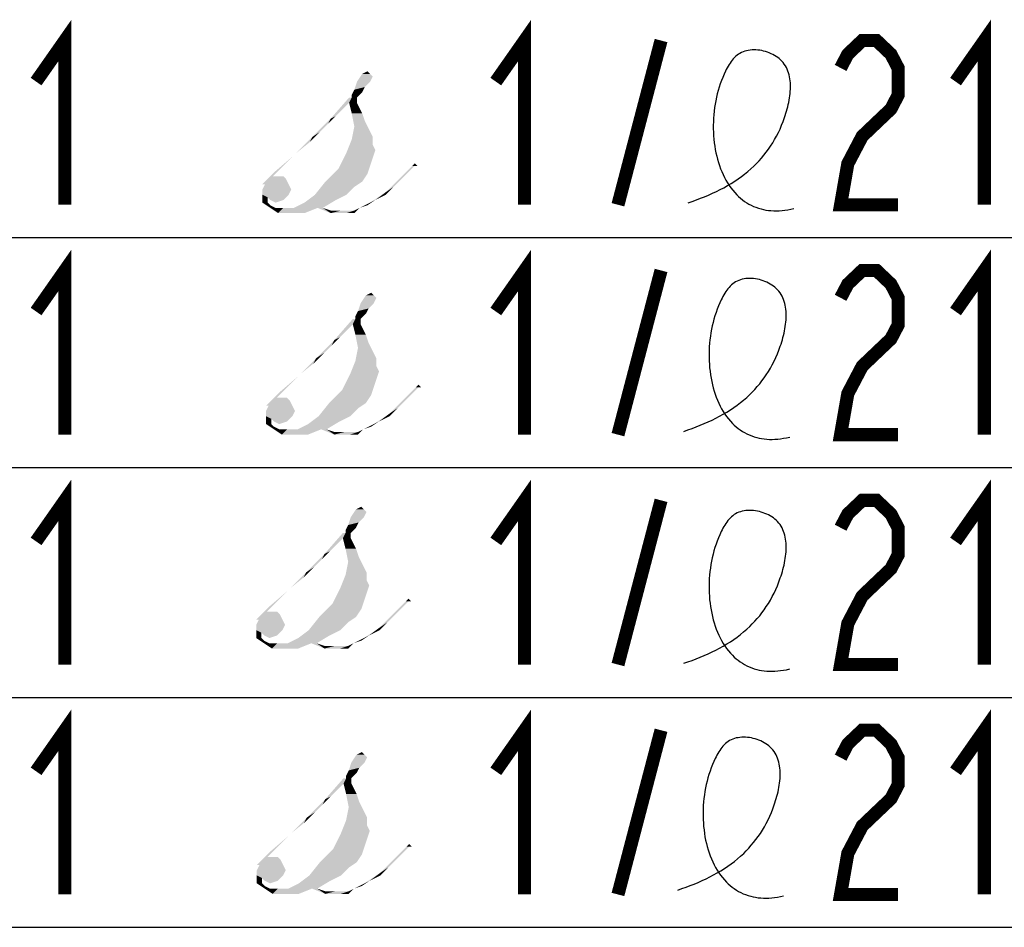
# Model space of a CAD drawing. Extents: x 31 to 410, y 32 to 287.
# Tile 39 of 41: x 362 to 377, y 259 to 273. Entities that reach past the tile are written whole.
import ezdxf

# ---------------------------------------------------------------- set-up
doc = ezdxf.new("R2010")
doc.units = 0
doc.header["$LTSCALE"] = 23.1
doc.layers.get('0').update_dxf_attribs({"linetype": 'CONTINUOUS'})
doc.layers.add('ALL_NOTE', color=7, linetype='CONTINUOUS')

msp = doc.modelspace()

# ---------------------------------------------------------------- linework, layer by layer
at = {"color": 2, "linetype": 'CONTINUOUS'}
for p, q in [((181.061, 269.493), (410.061, 269.493)), ((181.061, 265.993), (410.061, 265.993)), ((181.061, 262.493), (410.061, 262.493)), ((181.061, 258.993), (410.061, 258.993))]:
    msp.add_line(p, q, dxfattribs=at)
for points in [[(371.8, 270.023), (371.864, 270.045), (371.928, 270.067), (371.99, 270.091), (372.052, 270.115), (372.113, 270.141), (372.173, 270.167), (372.232, 270.195), (372.289, 270.223), (372.346, 270.253), (372.402, 270.284), (372.456, 270.317), (372.51, 270.351), (372.562, 270.386), (372.613, 270.422), (372.662, 270.46), (372.711, 270.499), (372.758, 270.54), (372.804, 270.582), (372.843, 270.622), (372.882, 270.662), (372.92, 270.704), (372.956, 270.748), (372.991, 270.792), (373.025, 270.838), (373.057, 270.886), (373.089, 270.935), (373.119, 270.985), (373.147, 271.037), (373.175, 271.091), (373.201, 271.146), (373.225, 271.203), (373.248, 271.261), (373.27, 271.321), (373.281, 271.353), (373.291, 271.386), (373.301, 271.418), (373.31, 271.451), (373.319, 271.485), (373.327, 271.518), (373.334, 271.552), (373.34, 271.585), (373.346, 271.619), (373.351, 271.653), (373.354, 271.686), (373.357, 271.719), (373.359, 271.752), (373.36, 271.785), (373.36, 271.817), (373.358, 271.849), (373.355, 271.881), (373.351, 271.912), (373.346, 271.942), (373.339, 271.972), (373.331, 272.001), (373.321, 272.029), (373.31, 272.056), (373.297, 272.083), (373.282, 272.109), (373.266, 272.133), (373.248, 272.157), (373.228, 272.179), (373.208, 272.199), (373.187, 272.217), (373.165, 272.235), (373.141, 272.251), (373.116, 272.266), (373.09, 272.28), (373.064, 272.293), (373.036, 272.305), (373.008, 272.315), (372.98, 272.325), (372.951, 272.332), (372.922, 272.339), (372.892, 272.344), (372.863, 272.348), (372.833, 272.35), (372.804, 272.35), (372.775, 272.35), (372.746, 272.347), (372.718, 272.343), (372.69, 272.338), (372.664, 272.331), (372.638, 272.322), (372.613, 272.311), (372.589, 272.298), (372.567, 272.285), (372.546, 272.269), (372.526, 272.253), (372.507, 272.235), (372.489, 272.215), (372.472, 272.195), (372.455, 272.173), (372.44, 272.15), (372.425, 272.127), (372.41, 272.103), (372.396, 272.078), (372.383, 272.053), (372.37, 272.027), (372.349, 271.98), (372.328, 271.932), (372.309, 271.884), (372.291, 271.834), (372.275, 271.784), (372.26, 271.733), (372.246, 271.682), (372.234, 271.63), (372.223, 271.577), (372.214, 271.524), (372.205, 271.471), (372.199, 271.418), (372.193, 271.364), (372.189, 271.311), (372.187, 271.257), (372.185, 271.203), (372.185, 271.15), (372.187, 271.096), (372.19, 271.043), (372.194, 270.99), (372.2, 270.938), (372.207, 270.886), (372.215, 270.835), (372.225, 270.784), (372.236, 270.734), (372.249, 270.685), (372.263, 270.636), (372.278, 270.589), (372.295, 270.542), (372.313, 270.497), (372.333, 270.452), (372.354, 270.409), (372.376, 270.367), (372.4, 270.326), (372.426, 270.287), (372.452, 270.249), (372.481, 270.213), (372.51, 270.178), (372.541, 270.145), (372.569, 270.118), (372.599, 270.092), (372.629, 270.068), (372.66, 270.045), (372.693, 270.023), (372.726, 270.003), (372.761, 269.985), (372.797, 269.968), (372.834, 269.954), (372.872, 269.94), (372.911, 269.929), (372.947, 269.92), (372.985, 269.913), (373.024, 269.907), (373.063, 269.903), (373.104, 269.901), (373.145, 269.901), (373.187, 269.902), (373.231, 269.905), (373.275, 269.91), (373.32, 269.917), (373.366, 269.925), (373.413, 269.936)], [(371.735, 266.543), (371.799, 266.565), (371.863, 266.588), (371.925, 266.611), (371.987, 266.635), (372.048, 266.661), (372.108, 266.687), (372.167, 266.715), (372.224, 266.744), (372.281, 266.774), (372.337, 266.805), (372.391, 266.837), (372.445, 266.871), (372.497, 266.906), (372.548, 266.942), (372.597, 266.98), (372.646, 267.019), (372.693, 267.06), (372.739, 267.103), (372.778, 267.142), (372.817, 267.182), (372.855, 267.224), (372.891, 267.268), (372.926, 267.312), (372.96, 267.358), (372.992, 267.406), (373.024, 267.455), (373.054, 267.505), (373.082, 267.557), (373.11, 267.611), (373.136, 267.666), (373.16, 267.723), (373.183, 267.781), (373.205, 267.841), (373.216, 267.873), (373.226, 267.906), (373.236, 267.939), (373.245, 267.972), (373.254, 268.005), (373.262, 268.038), (373.269, 268.072), (373.275, 268.106), (373.281, 268.139), (373.286, 268.173), (373.29, 268.206), (373.292, 268.239), (373.294, 268.272), (373.295, 268.305), (373.295, 268.338), (373.293, 268.369), (373.29, 268.401), (373.286, 268.432), (373.281, 268.462), (373.274, 268.492), (373.266, 268.521), (373.256, 268.549), (373.245, 268.577), (373.232, 268.603), (373.217, 268.629), (373.201, 268.653), (373.183, 268.677), (373.163, 268.699), (373.143, 268.719), (373.122, 268.737), (373.1, 268.755), (373.076, 268.771), (373.051, 268.786), (373.025, 268.801), (372.999, 268.813), (372.971, 268.825), (372.943, 268.836), (372.915, 268.845), (372.886, 268.853), (372.857, 268.859), (372.827, 268.864), (372.798, 268.868), (372.768, 268.87), (372.739, 268.871), (372.71, 268.87), (372.681, 268.868), (372.653, 268.864), (372.625, 268.858), (372.599, 268.851), (372.573, 268.842), (372.548, 268.831), (372.524, 268.819), (372.502, 268.805), (372.481, 268.79), (372.461, 268.773), (372.442, 268.755), (372.424, 268.735), (372.407, 268.715), (372.39, 268.693), (372.375, 268.671), (372.36, 268.647), (372.345, 268.623), (372.331, 268.598), (372.318, 268.573), (372.305, 268.547), (372.284, 268.5), (372.263, 268.453), (372.244, 268.404), (372.226, 268.355), (372.21, 268.304), (372.195, 268.253), (372.181, 268.202), (372.169, 268.15), (372.158, 268.097), (372.149, 268.045), (372.14, 267.991), (372.134, 267.938), (372.128, 267.884), (372.124, 267.831), (372.122, 267.777), (372.12, 267.723), (372.12, 267.67), (372.122, 267.617), (372.125, 267.563), (372.129, 267.511), (372.135, 267.458), (372.142, 267.406), (372.15, 267.355), (372.16, 267.304), (372.171, 267.254), (372.184, 267.205), (372.198, 267.156), (372.213, 267.109), (372.23, 267.062), (372.248, 267.017), (372.268, 266.972), (372.289, 266.929), (372.311, 266.887), (372.335, 266.846), (372.361, 266.807), (372.387, 266.769), (372.416, 266.733), (372.445, 266.698), (372.476, 266.665), (372.504, 266.638), (372.534, 266.612), (372.564, 266.588), (372.595, 266.565), (372.628, 266.543), (372.661, 266.524), (372.696, 266.505), (372.732, 266.489), (372.769, 266.474), (372.807, 266.461), (372.846, 266.449), (372.882, 266.44), (372.92, 266.433), (372.959, 266.428), (372.998, 266.424), (373.039, 266.421), (373.08, 266.421), (373.122, 266.422), (373.166, 266.425), (373.21, 266.43), (373.255, 266.437), (373.301, 266.446), (373.348, 266.456)], [(371.735, 263.013), (371.799, 263.035), (371.863, 263.057), (371.925, 263.081), (371.987, 263.105), (372.048, 263.13), (372.108, 263.157), (372.167, 263.185), (372.224, 263.213), (372.281, 263.243), (372.337, 263.274), (372.391, 263.307), (372.445, 263.341), (372.497, 263.376), (372.548, 263.412), (372.597, 263.45), (372.646, 263.489), (372.693, 263.53), (372.739, 263.572), (372.778, 263.612), (372.817, 263.652), (372.855, 263.694), (372.891, 263.737), (372.926, 263.782), (372.96, 263.828), (372.992, 263.876), (373.024, 263.925), (373.054, 263.975), (373.082, 264.027), (373.11, 264.081), (373.136, 264.136), (373.16, 264.193), (373.183, 264.251), (373.205, 264.311), (373.216, 264.343), (373.226, 264.375), (373.236, 264.408), (373.245, 264.441), (373.254, 264.475), (373.262, 264.508), (373.269, 264.542), (373.275, 264.575), (373.281, 264.609), (373.286, 264.642), (373.29, 264.676), (373.292, 264.709), (373.294, 264.742), (373.295, 264.775), (373.295, 264.807), (373.293, 264.839), (373.29, 264.871), (373.286, 264.902), (373.281, 264.932), (373.274, 264.962), (373.266, 264.991), (373.256, 265.019), (373.245, 265.046), (373.232, 265.073), (373.217, 265.099), (373.201, 265.123), (373.183, 265.147), (373.163, 265.169), (373.143, 265.189), (373.122, 265.207), (373.1, 265.225), (373.076, 265.241), (373.051, 265.256), (373.025, 265.27), (372.999, 265.283), (372.971, 265.295), (372.943, 265.305), (372.915, 265.314), (372.886, 265.322), (372.857, 265.329), (372.827, 265.334), (372.798, 265.337), (372.768, 265.34), (372.739, 265.34), (372.71, 265.34), (372.681, 265.337), (372.653, 265.333), (372.625, 265.328), (372.599, 265.32), (372.573, 265.312), (372.548, 265.301), (372.524, 265.288), (372.502, 265.275), (372.481, 265.259), (372.461, 265.243), (372.442, 265.224), (372.424, 265.205), (372.407, 265.185), (372.39, 265.163), (372.375, 265.14), (372.36, 265.117), (372.345, 265.093), (372.331, 265.068), (372.318, 265.043), (372.305, 265.017), (372.284, 264.97), (372.263, 264.922), (372.244, 264.874), (372.226, 264.824), (372.21, 264.774), (372.195, 264.723), (372.181, 264.672), (372.169, 264.62), (372.158, 264.567), (372.149, 264.514), (372.14, 264.461), (372.134, 264.408), (372.128, 264.354), (372.124, 264.301), (372.122, 264.247), (372.12, 264.193), (372.12, 264.14), (372.122, 264.086), (372.125, 264.033), (372.129, 263.98), (372.135, 263.928), (372.142, 263.876), (372.15, 263.825), (372.16, 263.774), (372.171, 263.724), (372.184, 263.675), (372.198, 263.626), (372.213, 263.579), (372.23, 263.532), (372.248, 263.486), (372.268, 263.442), (372.289, 263.399), (372.311, 263.357), (372.335, 263.316), (372.361, 263.277), (372.387, 263.239), (372.416, 263.203), (372.445, 263.168), (372.476, 263.135), (372.504, 263.108), (372.534, 263.082), (372.564, 263.058), (372.595, 263.035), (372.628, 263.013), (372.661, 262.993), (372.696, 262.975), (372.732, 262.958), (372.769, 262.943), (372.807, 262.93), (372.846, 262.919), (372.882, 262.91), (372.92, 262.903), (372.959, 262.897), (372.998, 262.893), (373.039, 262.891), (373.08, 262.891), (373.122, 262.892), (373.166, 262.895), (373.21, 262.9), (373.255, 262.907), (373.301, 262.915), (373.348, 262.926)], [(371.643, 259.56), (371.707, 259.582), (371.771, 259.604), (371.834, 259.628), (371.895, 259.652), (371.956, 259.677), (372.016, 259.704), (372.075, 259.732), (372.133, 259.76), (372.189, 259.79), (372.245, 259.821), (372.3, 259.854), (372.353, 259.887), (372.405, 259.923), (372.456, 259.959), (372.506, 259.997), (372.554, 260.036), (372.601, 260.077), (372.647, 260.119), (372.687, 260.159), (372.725, 260.199), (372.763, 260.241), (372.799, 260.284), (372.834, 260.329), (372.868, 260.375), (372.901, 260.423), (372.932, 260.472), (372.962, 260.522), (372.991, 260.574), (373.018, 260.628), (373.044, 260.683), (373.069, 260.74), (373.092, 260.798), (373.113, 260.858), (373.124, 260.89), (373.134, 260.922), (373.144, 260.955), (373.153, 260.988), (373.162, 261.022), (373.17, 261.055), (373.177, 261.089), (373.184, 261.122), (373.189, 261.156), (373.194, 261.189), (373.198, 261.223), (373.201, 261.256), (373.202, 261.289), (373.203, 261.322), (373.203, 261.354), (373.201, 261.386), (373.198, 261.418), (373.194, 261.449), (373.189, 261.479), (373.182, 261.509), (373.174, 261.538), (373.164, 261.566), (373.153, 261.593), (373.14, 261.62), (373.125, 261.646), (373.109, 261.67), (373.091, 261.694), (373.071, 261.716), (373.052, 261.736), (373.03, 261.754), (373.008, 261.772), (372.984, 261.788), (372.959, 261.803), (372.934, 261.817), (372.907, 261.83), (372.88, 261.842), (372.852, 261.852), (372.823, 261.861), (372.794, 261.869), (372.765, 261.876), (372.735, 261.881), (372.706, 261.884), (372.676, 261.887), (372.647, 261.887), (372.618, 261.887), (372.589, 261.884), (372.561, 261.88), (372.534, 261.875), (372.507, 261.867), (372.481, 261.858), (372.456, 261.848), (372.432, 261.835), (372.41, 261.822), (372.389, 261.806), (372.369, 261.79), (372.35, 261.771), (372.332, 261.752), (372.315, 261.731), (372.298, 261.71), (372.283, 261.687), (372.268, 261.664), (372.253, 261.64), (372.24, 261.615), (372.226, 261.59), (372.214, 261.564), (372.192, 261.517), (372.171, 261.469), (372.152, 261.421), (372.135, 261.371), (372.118, 261.321), (372.103, 261.27), (372.09, 261.219), (372.077, 261.167), (372.066, 261.114), (372.057, 261.061), (372.049, 261.008), (372.042, 260.955), (372.037, 260.901), (372.032, 260.848), (372.03, 260.794), (372.028, 260.74), (372.029, 260.687), (372.03, 260.633), (372.033, 260.58), (372.037, 260.527), (372.043, 260.475), (372.05, 260.423), (372.058, 260.372), (372.068, 260.321), (372.079, 260.271), (372.092, 260.222), (372.106, 260.173), (372.121, 260.126), (372.138, 260.079), (372.156, 260.033), (372.176, 259.989), (372.197, 259.946), (372.22, 259.904), (372.244, 259.863), (372.269, 259.824), (372.296, 259.786), (372.324, 259.75), (372.353, 259.715), (372.384, 259.682), (372.413, 259.655), (372.442, 259.629), (372.472, 259.605), (372.504, 259.582), (372.536, 259.56), (372.57, 259.54), (372.604, 259.522), (372.64, 259.505), (372.677, 259.49), (372.715, 259.477), (372.754, 259.466), (372.791, 259.457), (372.828, 259.45), (372.867, 259.444), (372.906, 259.44), (372.947, 259.438), (372.988, 259.438), (373.031, 259.439), (373.074, 259.442), (373.118, 259.447), (373.163, 259.454), (373.209, 259.462), (373.256, 259.473)]]:
    msp.add_lwpolyline(points, dxfattribs=at)
at = {"color": 2, "linetype": 'CONTINUOUS', "const_width": 0.2}
for points in [[(361.873, 268.368), (362.311, 268.993), (362.311, 266.493)], [(368.873, 268.368), (369.311, 268.993), (369.311, 266.493)], [(375.873, 268.368), (376.311, 268.993), (376.311, 266.493)], [(370.733, 266.493), (371.389, 268.993)], [(374.123, 268.576), (374.233, 268.785), (374.452, 268.993), (374.67, 268.993), (374.889, 268.785), (374.998, 268.576), (374.998, 268.16), (374.889, 267.951), (374.67, 267.743), (374.452, 267.535), (374.233, 267.118), (374.123, 266.493), (374.998, 266.493)], [(361.873, 264.868), (362.311, 265.493), (362.311, 262.993)], [(368.873, 264.868), (369.311, 265.493), (369.311, 262.993)], [(375.873, 264.868), (376.311, 265.493), (376.311, 262.993)], [(370.733, 262.993), (371.389, 265.493)], [(374.123, 265.076), (374.233, 265.285), (374.452, 265.493), (374.67, 265.493), (374.889, 265.285), (374.998, 265.076), (374.998, 264.66), (374.889, 264.451), (374.67, 264.243), (374.452, 264.035), (374.233, 263.618), (374.123, 262.993), (374.998, 262.993)], [(361.873, 261.368), (362.311, 261.993), (362.311, 259.493)], [(368.873, 261.368), (369.311, 261.993), (369.311, 259.493)], [(375.873, 261.368), (376.311, 261.993), (376.311, 259.493)], [(370.733, 259.493), (371.389, 261.993)], [(374.123, 261.576), (374.233, 261.785), (374.452, 261.993), (374.67, 261.993), (374.889, 261.785), (374.998, 261.576), (374.998, 261.16), (374.889, 260.951), (374.67, 260.743), (374.452, 260.535), (374.233, 260.118), (374.123, 259.493), (374.998, 259.493)]]:
    msp.add_lwpolyline(points, dxfattribs=at)
at = {"layer": 'ALL_NOTE', "color": 2, "linetype": 'CONTINUOUS', "const_width": 0.2}
for points in [[(361.873, 271.868), (362.311, 272.493), (362.311, 269.993)], [(368.873, 271.868), (369.311, 272.493), (369.311, 269.993)], [(375.873, 271.868), (376.311, 272.493), (376.311, 269.993)], [(370.733, 269.993), (371.389, 272.493)], [(374.123, 272.076), (374.233, 272.285), (374.452, 272.493), (374.67, 272.493), (374.889, 272.285), (374.998, 272.076), (374.998, 271.66), (374.889, 271.451), (374.67, 271.243), (374.452, 271.035), (374.233, 270.618), (374.123, 269.993), (374.998, 269.993)]]:
    msp.add_lwpolyline(points, dxfattribs=at)
at = {"layer": 'ALL_NOTE', "color": 2, "linetype": 'CONTINUOUS'}
for points in [[(366.959, 271.985), (366.999, 271.945), (366.759, 271.865)], [(366.959, 271.985), (366.759, 271.865), (366.839, 271.985)], [(366.839, 271.985), (366.919, 272.025), (366.959, 271.985)], [(366.959, 271.865), (366.879, 271.785), (366.719, 271.745)], [(366.959, 271.865), (366.719, 271.745), (366.759, 271.865)], [(366.759, 271.865), (366.999, 271.945), (366.959, 271.865)], [(366.839, 271.705), (366.679, 271.665), (366.719, 271.745)], [(366.679, 271.665), (366.839, 271.705), (366.799, 271.665)], [(366.799, 271.665), (366.679, 271.625), (366.679, 271.665)], [(366.679, 271.625), (366.799, 271.665), (366.759, 271.625)], [(366.719, 271.745), (366.879, 271.785), (366.839, 271.705)], [(366.679, 271.625), (366.639, 271.545), (366.359, 271.305)], [(366.679, 271.625), (366.359, 271.305), (366.639, 271.625)], [(366.639, 271.545), (366.559, 271.465), (366.359, 271.305)], [(366.639, 271.545), (366.759, 271.625), (366.759, 271.545)], [(366.679, 271.625), (366.759, 271.625), (366.639, 271.545)], [(366.759, 271.545), (366.679, 271.385), (366.639, 271.545)], [(366.759, 271.545), (366.799, 271.465), (366.679, 271.385)], [(366.559, 271.465), (366.439, 271.345), (366.359, 271.305)], [(366.679, 271.385), (366.799, 271.465), (366.839, 271.385)], [(366.839, 271.385), (366.719, 271.185), (366.679, 271.385)], [(366.839, 271.385), (366.879, 271.265), (366.719, 271.185)], [(366.319, 271.225), (366.079, 271.025), (366.359, 271.305)], [(366.319, 271.225), (366.199, 271.105), (366.079, 271.025)], [(366.359, 271.305), (366.439, 271.345), (366.319, 271.225)], [(366.719, 271.185), (366.879, 271.265), (366.959, 271.105)], [(366.079, 271.025), (366.199, 271.105), (366.039, 270.945)], [(366.959, 271.105), (366.679, 270.985), (366.719, 271.185)], [(366.959, 271.105), (366.999, 271.025), (366.679, 270.985)], [(365.839, 270.785), (365.799, 270.745), (366.079, 271.025)], [(366.079, 271.025), (366.039, 270.945), (365.839, 270.785)], [(366.999, 270.905), (366.599, 270.785), (366.679, 270.985)], [(366.679, 270.985), (366.999, 271.025), (366.999, 270.905)], [(365.799, 270.745), (365.839, 270.785), (365.679, 270.625)], [(366.999, 270.705), (366.479, 270.545), (366.599, 270.785)], [(366.999, 270.905), (367.039, 270.825), (366.599, 270.785)], [(366.599, 270.785), (367.039, 270.825), (366.999, 270.705)], [(365.519, 270.505), (365.679, 270.625), (365.479, 270.425)], [(365.679, 270.625), (365.519, 270.505), (365.799, 270.745)], [(366.999, 270.705), (366.959, 270.585), (366.479, 270.545)], [(367.639, 270.585), (367.599, 270.585), (367.639, 270.625)], [(367.639, 270.585), (367.639, 270.625), (367.679, 270.585)], [(365.479, 270.425), (365.319, 270.305), (365.519, 270.505)], [(366.919, 270.465), (366.279, 270.345), (366.479, 270.545)], [(366.279, 270.345), (366.919, 270.465), (366.839, 270.345)], [(366.479, 270.545), (366.959, 270.585), (366.919, 270.465)], [(367.639, 270.585), (367.439, 270.425), (367.599, 270.585)], [(367.439, 270.425), (367.639, 270.585), (367.479, 270.425)], [(365.639, 270.425), (365.679, 270.385), (365.319, 270.305)], [(365.559, 270.425), (365.639, 270.425), (365.319, 270.305)], [(365.519, 270.425), (365.559, 270.425), (365.319, 270.305)], [(365.479, 270.425), (365.519, 270.425), (365.319, 270.305)], [(365.359, 270.305), (365.319, 270.305), (365.679, 270.385)], [(365.359, 270.305), (365.679, 270.385), (365.719, 270.305)], [(366.839, 270.345), (366.719, 270.265), (366.119, 270.145)], [(366.839, 270.345), (366.119, 270.145), (366.279, 270.345)], [(367.479, 270.425), (367.319, 270.265), (367.199, 270.185)], [(367.479, 270.425), (367.199, 270.185), (367.439, 270.425)], [(365.719, 270.305), (365.319, 270.225), (365.359, 270.305)], [(365.319, 270.225), (365.719, 270.305), (365.759, 270.225)], [(365.759, 270.225), (365.319, 270.145), (365.319, 270.225)], [(365.319, 270.145), (365.759, 270.225), (365.719, 270.145)], [(366.119, 270.145), (366.719, 270.265), (366.599, 270.145)], [(367.039, 270.065), (366.959, 270.025), (367.199, 270.185)], [(367.199, 270.185), (367.199, 270.145), (367.039, 270.065)], [(367.199, 270.185), (367.319, 270.265), (367.199, 270.145)], [(365.319, 270.145), (365.719, 270.145), (365.399, 270.105)], [(365.399, 270.105), (365.319, 270.025), (365.319, 270.145)], [(365.319, 270.025), (365.399, 270.105), (365.399, 270.025)], [(365.399, 270.025), (365.439, 269.945), (365.319, 270.025)], [(365.399, 270.105), (365.719, 270.145), (365.679, 270.105)], [(365.679, 270.105), (365.439, 270.065), (365.399, 270.105)], [(365.399, 270.025), (365.439, 269.985), (365.439, 269.945)], [(365.439, 270.065), (365.679, 270.105), (365.639, 270.065)], [(365.639, 270.065), (365.519, 270.025), (365.439, 270.065)], [(365.799, 269.945), (365.959, 270.025), (366.439, 270.065)], [(366.159, 269.945), (365.799, 269.945), (366.439, 270.065)], [(366.599, 270.145), (366.439, 270.065), (365.959, 270.025)], [(366.599, 270.145), (365.959, 270.025), (366.119, 270.145)], [(366.159, 269.945), (366.439, 270.065), (366.239, 269.945)], [(366.799, 269.945), (366.719, 269.905), (366.959, 270.025)], [(366.959, 270.025), (366.919, 269.985), (366.799, 269.945)], [(366.959, 270.025), (367.039, 270.065), (366.919, 269.985)], [(365.439, 269.945), (365.439, 269.985), (365.519, 269.945)], [(365.519, 269.945), (365.559, 269.865), (365.439, 269.945)], [(365.519, 269.945), (365.639, 269.945), (365.559, 269.865)], [(365.799, 269.945), (366.159, 269.945), (365.559, 269.865)], [(365.639, 269.945), (365.799, 269.945), (365.559, 269.865)], [(365.719, 269.865), (365.559, 269.865), (366.159, 269.945)], [(365.719, 269.865), (366.159, 269.945), (365.959, 269.865)], [(366.239, 269.945), (366.359, 269.865), (366.159, 269.945)], [(366.239, 269.945), (366.359, 269.905), (366.359, 269.865)], [(366.519, 269.905), (366.719, 269.905), (366.359, 269.865)], [(366.359, 269.905), (366.519, 269.905), (366.359, 269.865)], [(366.519, 269.865), (366.359, 269.865), (366.719, 269.905)], [(366.599, 269.865), (366.519, 269.865), (366.719, 269.905)], [(366.719, 269.865), (366.599, 269.865), (366.719, 269.905)], [(366.719, 269.905), (366.799, 269.945), (366.719, 269.865)], [(367.015, 268.614), (367.055, 268.574), (366.815, 268.494)], [(367.015, 268.614), (366.815, 268.494), (366.895, 268.614)], [(366.815, 268.494), (367.055, 268.574), (367.015, 268.494)], [(366.895, 268.614), (366.975, 268.654), (367.015, 268.614)], [(366.895, 268.334), (366.735, 268.294), (366.775, 268.374)], [(367.015, 268.494), (366.935, 268.414), (366.775, 268.374)], [(367.015, 268.494), (366.775, 268.374), (366.815, 268.494)], [(366.775, 268.374), (366.935, 268.414), (366.895, 268.334)], [(366.735, 268.254), (366.695, 268.174), (366.415, 267.934)], [(366.735, 268.254), (366.415, 267.934), (366.695, 268.254)], [(366.695, 268.174), (366.815, 268.254), (366.815, 268.174)], [(366.735, 268.254), (366.815, 268.254), (366.695, 268.174)], [(366.735, 268.294), (366.895, 268.334), (366.855, 268.294)], [(366.855, 268.294), (366.735, 268.254), (366.735, 268.294)], [(366.735, 268.254), (366.855, 268.294), (366.815, 268.254)], [(366.695, 268.174), (366.615, 268.094), (366.415, 267.934)], [(366.615, 268.094), (366.495, 267.974), (366.415, 267.934)], [(366.815, 268.174), (366.735, 268.014), (366.695, 268.174)], [(366.815, 268.174), (366.855, 268.094), (366.735, 268.014)], [(366.735, 268.014), (366.855, 268.094), (366.895, 268.014)], [(366.375, 267.854), (366.135, 267.654), (366.415, 267.934)], [(366.415, 267.934), (366.495, 267.974), (366.375, 267.854)], [(366.895, 268.014), (366.775, 267.814), (366.735, 268.014)], [(366.895, 268.014), (366.935, 267.894), (366.775, 267.814)], [(366.375, 267.854), (366.255, 267.734), (366.135, 267.654)], [(367.015, 267.734), (366.735, 267.614), (366.775, 267.814)], [(366.775, 267.814), (366.935, 267.894), (367.015, 267.734)], [(365.895, 267.414), (365.855, 267.374), (366.135, 267.654)], [(366.135, 267.654), (366.095, 267.574), (365.895, 267.414)], [(366.135, 267.654), (366.255, 267.734), (366.095, 267.574)], [(367.055, 267.534), (366.655, 267.414), (366.735, 267.614)], [(367.015, 267.734), (367.055, 267.654), (366.735, 267.614)], [(366.735, 267.614), (367.055, 267.654), (367.055, 267.534)], [(367.055, 267.534), (367.095, 267.454), (366.655, 267.414)], [(365.735, 267.254), (365.575, 267.134), (365.855, 267.374)], [(365.855, 267.374), (365.895, 267.414), (365.735, 267.254)], [(367.055, 267.334), (366.535, 267.174), (366.655, 267.414)], [(367.055, 267.334), (367.015, 267.214), (366.535, 267.174)], [(366.655, 267.414), (367.095, 267.454), (367.055, 267.334)], [(365.575, 267.134), (365.735, 267.254), (365.535, 267.054)], [(366.975, 267.094), (366.335, 266.974), (366.535, 267.174)], [(366.535, 267.174), (367.015, 267.214), (366.975, 267.094)], [(367.695, 267.214), (367.495, 267.054), (367.655, 267.214)], [(367.495, 267.054), (367.695, 267.214), (367.535, 267.054)], [(367.695, 267.214), (367.655, 267.214), (367.695, 267.254)], [(367.695, 267.214), (367.695, 267.254), (367.735, 267.214)], [(365.535, 267.054), (365.375, 266.934), (365.575, 267.134)], [(365.695, 267.054), (365.735, 267.014), (365.375, 266.934)], [(365.615, 267.054), (365.695, 267.054), (365.375, 266.934)], [(365.575, 267.054), (365.615, 267.054), (365.375, 266.934)], [(365.535, 267.054), (365.575, 267.054), (365.375, 266.934)], [(365.415, 266.934), (365.375, 266.934), (365.735, 267.014)], [(365.415, 266.934), (365.735, 267.014), (365.775, 266.934)], [(366.335, 266.974), (366.975, 267.094), (366.895, 266.974)], [(367.535, 267.054), (367.375, 266.894), (367.255, 266.814)], [(367.535, 267.054), (367.255, 266.814), (367.495, 267.054)], [(365.775, 266.934), (365.375, 266.854), (365.415, 266.934)], [(365.375, 266.854), (365.775, 266.934), (365.815, 266.854)], [(366.895, 266.974), (366.775, 266.894), (366.175, 266.774)], [(366.895, 266.974), (366.175, 266.774), (366.335, 266.974)], [(366.175, 266.774), (366.775, 266.894), (366.655, 266.774)], [(367.255, 266.814), (367.375, 266.894), (367.255, 266.774)], [(365.815, 266.854), (365.375, 266.774), (365.375, 266.854)], [(365.375, 266.774), (365.815, 266.854), (365.775, 266.774)], [(365.375, 266.774), (365.775, 266.774), (365.455, 266.734)], [(365.455, 266.734), (365.375, 266.654), (365.375, 266.774)], [(365.375, 266.654), (365.455, 266.734), (365.455, 266.654)], [(365.455, 266.734), (365.775, 266.774), (365.735, 266.734)], [(365.735, 266.734), (365.495, 266.694), (365.455, 266.734)], [(365.495, 266.694), (365.735, 266.734), (365.695, 266.694)], [(366.655, 266.774), (366.495, 266.694), (366.015, 266.654)], [(366.655, 266.774), (366.015, 266.654), (366.175, 266.774)], [(367.095, 266.694), (367.015, 266.654), (367.255, 266.814)], [(367.255, 266.814), (367.255, 266.774), (367.095, 266.694)], [(365.455, 266.654), (365.495, 266.574), (365.375, 266.654)], [(365.455, 266.654), (365.495, 266.614), (365.495, 266.574)], [(365.695, 266.694), (365.575, 266.654), (365.495, 266.694)], [(365.495, 266.574), (365.495, 266.614), (365.575, 266.574)], [(365.575, 266.574), (365.615, 266.494), (365.495, 266.574)], [(365.575, 266.574), (365.695, 266.574), (365.615, 266.494)], [(365.855, 266.574), (366.215, 266.574), (365.615, 266.494)], [(365.695, 266.574), (365.855, 266.574), (365.615, 266.494)], [(365.775, 266.494), (365.615, 266.494), (366.215, 266.574)], [(365.775, 266.494), (366.215, 266.574), (366.015, 266.494)], [(365.855, 266.574), (366.015, 266.654), (366.495, 266.694)], [(366.215, 266.574), (365.855, 266.574), (366.495, 266.694)], [(366.215, 266.574), (366.495, 266.694), (366.295, 266.574)], [(366.295, 266.574), (366.415, 266.494), (366.215, 266.574)], [(366.295, 266.574), (366.415, 266.534), (366.415, 266.494)], [(366.855, 266.574), (366.775, 266.534), (367.015, 266.654)], [(366.775, 266.534), (366.855, 266.574), (366.775, 266.494)], [(367.015, 266.654), (366.975, 266.614), (366.855, 266.574)], [(367.015, 266.654), (367.095, 266.694), (366.975, 266.614)], [(366.575, 266.534), (366.775, 266.534), (366.415, 266.494)], [(366.415, 266.534), (366.575, 266.534), (366.415, 266.494)], [(366.575, 266.494), (366.415, 266.494), (366.775, 266.534)], [(366.655, 266.494), (366.575, 266.494), (366.775, 266.534)], [(366.775, 266.494), (366.655, 266.494), (366.775, 266.534)], [(366.745, 265.357), (366.825, 265.397), (366.865, 265.357)], [(366.865, 265.237), (366.785, 265.157), (366.625, 265.117)], [(366.865, 265.237), (366.625, 265.117), (366.665, 265.237)], [(366.865, 265.357), (366.905, 265.317), (366.665, 265.237)], [(366.865, 265.357), (366.665, 265.237), (366.745, 265.357)], [(366.665, 265.237), (366.905, 265.317), (366.865, 265.237)], [(366.745, 265.077), (366.585, 265.037), (366.625, 265.117)], [(366.585, 265.037), (366.745, 265.077), (366.705, 265.037)], [(366.625, 265.117), (366.785, 265.157), (366.745, 265.077)], [(366.585, 264.997), (366.545, 264.917), (366.265, 264.677)], [(366.585, 264.997), (366.265, 264.677), (366.545, 264.997)], [(366.545, 264.917), (366.465, 264.837), (366.265, 264.677)], [(366.545, 264.917), (366.665, 264.997), (366.665, 264.917)], [(366.585, 264.997), (366.665, 264.997), (366.545, 264.917)], [(366.665, 264.917), (366.585, 264.757), (366.545, 264.917)], [(366.705, 265.037), (366.585, 264.997), (366.585, 265.037)], [(366.585, 264.997), (366.705, 265.037), (366.665, 264.997)], [(366.665, 264.917), (366.705, 264.837), (366.585, 264.757)], [(366.465, 264.837), (366.345, 264.717), (366.265, 264.677)], [(366.585, 264.757), (366.705, 264.837), (366.745, 264.757)], [(366.225, 264.597), (365.985, 264.397), (366.265, 264.677)], [(366.265, 264.677), (366.345, 264.717), (366.225, 264.597)], [(366.745, 264.757), (366.625, 264.557), (366.585, 264.757)], [(366.745, 264.757), (366.785, 264.637), (366.625, 264.557)], [(366.625, 264.557), (366.785, 264.637), (366.865, 264.477)], [(365.985, 264.397), (366.105, 264.477), (365.945, 264.317)], [(366.225, 264.597), (366.105, 264.477), (365.985, 264.397)], [(366.865, 264.477), (366.585, 264.357), (366.625, 264.557)], [(366.865, 264.477), (366.905, 264.397), (366.585, 264.357)], [(365.745, 264.157), (365.705, 264.117), (365.985, 264.397)], [(365.985, 264.397), (365.945, 264.317), (365.745, 264.157)], [(366.905, 264.277), (366.505, 264.157), (366.585, 264.357)], [(366.585, 264.357), (366.905, 264.397), (366.905, 264.277)], [(366.905, 264.277), (366.945, 264.197), (366.505, 264.157)], [(366.505, 264.157), (366.945, 264.197), (366.905, 264.077)], [(365.585, 263.997), (365.425, 263.877), (365.705, 264.117)], [(365.705, 264.117), (365.745, 264.157), (365.585, 263.997)], [(366.905, 264.077), (366.385, 263.917), (366.505, 264.157)], [(366.905, 264.077), (366.865, 263.957), (366.385, 263.917)], [(365.385, 263.797), (365.225, 263.677), (365.425, 263.877)], [(365.425, 263.877), (365.585, 263.997), (365.385, 263.797)], [(366.825, 263.837), (366.185, 263.717), (366.385, 263.917)], [(366.385, 263.917), (366.865, 263.957), (366.825, 263.837)], [(367.545, 263.957), (367.345, 263.797), (367.505, 263.957)], [(367.345, 263.797), (367.545, 263.957), (367.385, 263.797)], [(367.545, 263.957), (367.505, 263.957), (367.545, 263.997)], [(367.545, 263.957), (367.545, 263.997), (367.585, 263.957)], [(365.545, 263.797), (365.585, 263.757), (365.225, 263.677)], [(365.465, 263.797), (365.545, 263.797), (365.225, 263.677)], [(365.425, 263.797), (365.465, 263.797), (365.225, 263.677)], [(365.385, 263.797), (365.425, 263.797), (365.225, 263.677)], [(365.265, 263.677), (365.225, 263.677), (365.585, 263.757)], [(365.265, 263.677), (365.585, 263.757), (365.625, 263.677)], [(366.745, 263.717), (366.625, 263.637), (366.025, 263.517)], [(366.745, 263.717), (366.025, 263.517), (366.185, 263.717)], [(366.185, 263.717), (366.825, 263.837), (366.745, 263.717)], [(367.385, 263.797), (367.225, 263.637), (367.105, 263.557)], [(367.385, 263.797), (367.105, 263.557), (367.345, 263.797)], [(365.625, 263.677), (365.225, 263.597), (365.265, 263.677)], [(365.225, 263.597), (365.625, 263.677), (365.665, 263.597)], [(365.665, 263.597), (365.225, 263.517), (365.225, 263.597)], [(365.225, 263.517), (365.665, 263.597), (365.625, 263.517)], [(366.025, 263.517), (366.625, 263.637), (366.505, 263.517)], [(367.105, 263.557), (367.225, 263.637), (367.105, 263.517)], [(365.225, 263.517), (365.625, 263.517), (365.305, 263.477)], [(365.305, 263.477), (365.225, 263.397), (365.225, 263.517)], [(365.225, 263.397), (365.305, 263.477), (365.305, 263.397)], [(365.305, 263.477), (365.625, 263.517), (365.585, 263.477)], [(365.585, 263.477), (365.345, 263.437), (365.305, 263.477)], [(365.345, 263.437), (365.585, 263.477), (365.545, 263.437)], [(365.545, 263.437), (365.425, 263.397), (365.345, 263.437)], [(365.705, 263.317), (365.865, 263.397), (366.345, 263.437)], [(366.065, 263.317), (365.705, 263.317), (366.345, 263.437)], [(366.505, 263.517), (366.345, 263.437), (365.865, 263.397)], [(366.505, 263.517), (365.865, 263.397), (366.025, 263.517)], [(366.065, 263.317), (366.345, 263.437), (366.145, 263.317)], [(366.865, 263.397), (366.945, 263.437), (366.825, 263.357)], [(366.945, 263.437), (366.865, 263.397), (367.105, 263.557)], [(367.105, 263.557), (367.105, 263.517), (366.945, 263.437)], [(365.305, 263.397), (365.345, 263.317), (365.225, 263.397)], [(365.305, 263.397), (365.345, 263.357), (365.345, 263.317)], [(365.345, 263.317), (365.345, 263.357), (365.425, 263.317)], [(365.425, 263.317), (365.465, 263.237), (365.345, 263.317)], [(365.425, 263.317), (365.545, 263.317), (365.465, 263.237)], [(365.705, 263.317), (366.065, 263.317), (365.465, 263.237)], [(365.545, 263.317), (365.705, 263.317), (365.465, 263.237)], [(365.625, 263.237), (365.465, 263.237), (366.065, 263.317)], [(365.625, 263.237), (366.065, 263.317), (365.865, 263.237)], [(366.145, 263.317), (366.265, 263.237), (366.065, 263.317)], [(366.145, 263.317), (366.265, 263.277), (366.265, 263.237)], [(366.425, 263.277), (366.625, 263.277), (366.265, 263.237)], [(366.265, 263.277), (366.425, 263.277), (366.265, 263.237)], [(366.425, 263.237), (366.265, 263.237), (366.625, 263.277)], [(366.505, 263.237), (366.425, 263.237), (366.625, 263.277)], [(366.625, 263.237), (366.505, 263.237), (366.625, 263.277)], [(366.705, 263.317), (366.625, 263.277), (366.865, 263.397)], [(366.625, 263.277), (366.705, 263.317), (366.625, 263.237)], [(366.865, 263.397), (366.825, 263.357), (366.705, 263.317)], [(366.874, 261.622), (366.914, 261.582), (366.674, 261.502)], [(366.874, 261.622), (366.674, 261.502), (366.754, 261.622)], [(366.754, 261.622), (366.834, 261.662), (366.874, 261.622)], [(366.874, 261.502), (366.794, 261.422), (366.634, 261.382)], [(366.874, 261.502), (366.634, 261.382), (366.674, 261.502)], [(366.674, 261.502), (366.914, 261.582), (366.874, 261.502)], [(366.754, 261.342), (366.594, 261.302), (366.634, 261.382)], [(366.594, 261.302), (366.754, 261.342), (366.714, 261.302)], [(366.634, 261.382), (366.794, 261.422), (366.754, 261.342)], [(366.594, 261.262), (366.554, 261.182), (366.274, 260.942)], [(366.594, 261.262), (366.274, 260.942), (366.554, 261.262)], [(366.554, 261.182), (366.474, 261.102), (366.274, 260.942)], [(366.554, 261.182), (366.674, 261.262), (366.674, 261.182)], [(366.594, 261.262), (366.674, 261.262), (366.554, 261.182)], [(366.674, 261.182), (366.594, 261.022), (366.554, 261.182)], [(366.714, 261.302), (366.594, 261.262), (366.594, 261.302)], [(366.594, 261.262), (366.714, 261.302), (366.674, 261.262)], [(366.674, 261.182), (366.714, 261.102), (366.594, 261.022)], [(366.474, 261.102), (366.354, 260.982), (366.274, 260.942)], [(366.594, 261.022), (366.714, 261.102), (366.754, 261.022)], [(366.754, 261.022), (366.634, 260.822), (366.594, 261.022)], [(366.754, 261.022), (366.794, 260.902), (366.634, 260.822)], [(366.234, 260.862), (365.994, 260.662), (366.274, 260.942)], [(366.274, 260.942), (366.354, 260.982), (366.234, 260.862)], [(366.634, 260.822), (366.794, 260.902), (366.874, 260.742)], [(365.994, 260.662), (366.114, 260.742), (365.954, 260.582)], [(366.234, 260.862), (366.114, 260.742), (365.994, 260.662)], [(366.874, 260.742), (366.594, 260.622), (366.634, 260.822)], [(366.874, 260.742), (366.914, 260.662), (366.594, 260.622)], [(365.754, 260.422), (365.714, 260.382), (365.994, 260.662)], [(365.994, 260.662), (365.954, 260.582), (365.754, 260.422)], [(366.914, 260.542), (366.514, 260.422), (366.594, 260.622)], [(366.594, 260.622), (366.914, 260.662), (366.914, 260.542)], [(365.714, 260.382), (365.754, 260.422), (365.594, 260.262)], [(366.914, 260.342), (366.394, 260.182), (366.514, 260.422)], [(366.914, 260.542), (366.954, 260.462), (366.514, 260.422)], [(366.514, 260.422), (366.954, 260.462), (366.914, 260.342)], [(365.594, 260.262), (365.434, 260.142), (365.714, 260.382)], [(366.914, 260.342), (366.874, 260.222), (366.394, 260.182)], [(365.394, 260.062), (365.234, 259.942), (365.434, 260.142)], [(365.434, 260.142), (365.594, 260.262), (365.394, 260.062)], [(366.834, 260.102), (366.194, 259.982), (366.394, 260.182)], [(366.394, 260.182), (366.874, 260.222), (366.834, 260.102)], [(367.554, 260.222), (367.354, 260.062), (367.514, 260.222)], [(367.354, 260.062), (367.554, 260.222), (367.394, 260.062)], [(367.554, 260.222), (367.514, 260.222), (367.554, 260.262)], [(367.554, 260.222), (367.554, 260.262), (367.594, 260.222)], [(365.554, 260.062), (365.594, 260.022), (365.234, 259.942)], [(365.474, 260.062), (365.554, 260.062), (365.234, 259.942)], [(365.434, 260.062), (365.474, 260.062), (365.234, 259.942)], [(365.394, 260.062), (365.434, 260.062), (365.234, 259.942)], [(365.274, 259.942), (365.234, 259.942), (365.594, 260.022)], [(365.274, 259.942), (365.594, 260.022), (365.634, 259.942)], [(366.754, 259.982), (366.634, 259.902), (366.034, 259.782)], [(366.754, 259.982), (366.034, 259.782), (366.194, 259.982)], [(366.194, 259.982), (366.834, 260.102), (366.754, 259.982)], [(367.394, 260.062), (367.234, 259.902), (367.114, 259.822)], [(367.394, 260.062), (367.114, 259.822), (367.354, 260.062)], [(365.634, 259.942), (365.234, 259.862), (365.274, 259.942)], [(365.234, 259.862), (365.634, 259.942), (365.674, 259.862)], [(365.674, 259.862), (365.234, 259.782), (365.234, 259.862)], [(365.234, 259.782), (365.674, 259.862), (365.634, 259.782)], [(366.034, 259.782), (366.634, 259.902), (366.514, 259.782)], [(366.954, 259.702), (366.874, 259.662), (367.114, 259.822)], [(367.114, 259.822), (367.114, 259.782), (366.954, 259.702)], [(367.114, 259.822), (367.234, 259.902), (367.114, 259.782)], [(365.234, 259.782), (365.634, 259.782), (365.314, 259.742)], [(365.314, 259.742), (365.234, 259.662), (365.234, 259.782)], [(365.234, 259.662), (365.314, 259.742), (365.314, 259.662)], [(365.314, 259.742), (365.634, 259.782), (365.594, 259.742)], [(365.594, 259.742), (365.354, 259.702), (365.314, 259.742)], [(365.354, 259.702), (365.594, 259.742), (365.554, 259.702)], [(365.554, 259.702), (365.434, 259.662), (365.354, 259.702)], [(365.714, 259.582), (365.874, 259.662), (366.354, 259.702)], [(366.074, 259.582), (365.714, 259.582), (366.354, 259.702)], [(366.514, 259.782), (366.354, 259.702), (365.874, 259.662)], [(366.514, 259.782), (365.874, 259.662), (366.034, 259.782)], [(366.074, 259.582), (366.354, 259.702), (366.154, 259.582)], [(366.874, 259.662), (366.954, 259.702), (366.834, 259.622)], [(365.314, 259.662), (365.354, 259.582), (365.234, 259.662)], [(365.314, 259.662), (365.354, 259.622), (365.354, 259.582)], [(365.354, 259.582), (365.354, 259.622), (365.434, 259.582)], [(365.434, 259.582), (365.474, 259.502), (365.354, 259.582)], [(365.434, 259.582), (365.554, 259.582), (365.474, 259.502)], [(365.714, 259.582), (366.074, 259.582), (365.474, 259.502)], [(365.554, 259.582), (365.714, 259.582), (365.474, 259.502)], [(365.634, 259.502), (365.474, 259.502), (366.074, 259.582)], [(365.634, 259.502), (366.074, 259.582), (365.874, 259.502)], [(366.154, 259.582), (366.274, 259.502), (366.074, 259.582)], [(366.154, 259.582), (366.274, 259.542), (366.274, 259.502)], [(366.434, 259.542), (366.634, 259.542), (366.274, 259.502)], [(366.274, 259.542), (366.434, 259.542), (366.274, 259.502)], [(366.434, 259.502), (366.274, 259.502), (366.634, 259.542)], [(366.514, 259.502), (366.434, 259.502), (366.634, 259.542)], [(366.634, 259.502), (366.514, 259.502), (366.634, 259.542)], [(366.714, 259.582), (366.634, 259.542), (366.874, 259.662)], [(366.634, 259.542), (366.714, 259.582), (366.634, 259.502)], [(366.874, 259.662), (366.834, 259.622), (366.714, 259.582)]]:
    msp.add_solid(points, dxfattribs=at)

doc.saveas('drawing.dxf')
